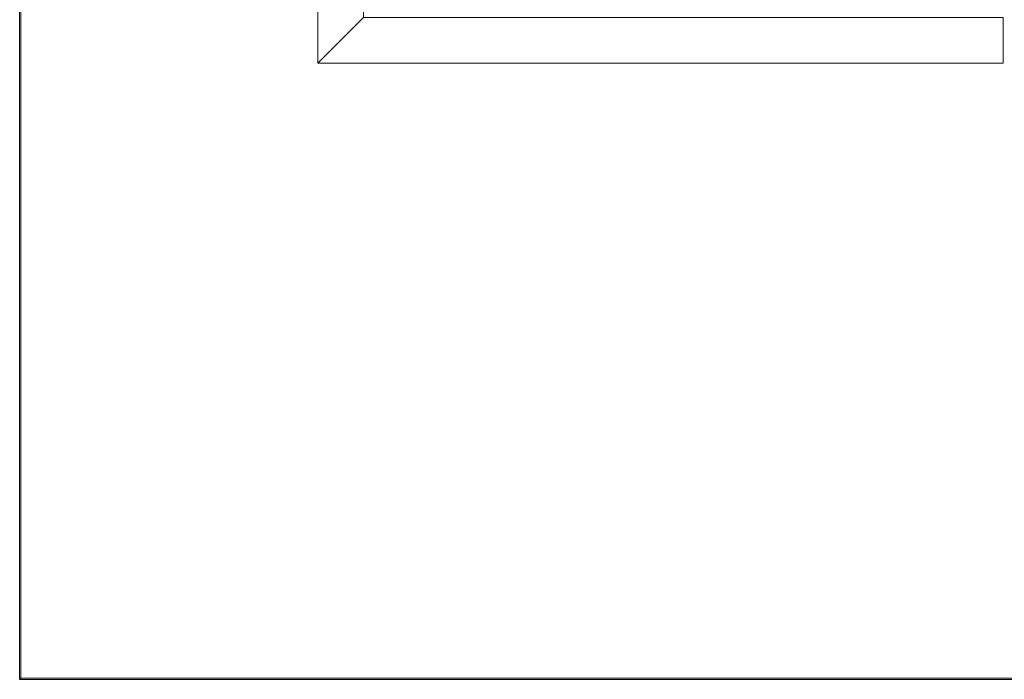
# Model space of a CAD drawing. Header units: inches. Extents: x -467 to -292, y -214 to 28.
# Tile 2 of 81: x -399 to -383, y -60 to -49. Entities that reach past the tile are written whole.
import ezdxf

# ---------------------------------------------------------------- set-up
doc = ezdxf.new("R2010")
doc.units = ezdxf.units.IN
doc.header["$LTSCALE"] = 32
doc.header["$MEASUREMENT"] = 0
for name, color, linetype, lineweight in [('Drawing', 7, 'Continuous', 18), ('None', 7, 'Continuous', 18), ('SolidLine', 7, 'Continuous', 15)]:
    doc.layers.add(name, color=color, linetype=linetype, lineweight=lineweight)

# ---------------------------------------------------------------- blocks, each defined once
blk = doc.blocks.new('Group-33')
at = {"layer": 'SolidLine'}
for p, q in [((-4.862, -86.575), (-4.882, -86.595)), ((31.082, -86.575), (-4.862, -86.575)), ((-4.882, -86.595), (31.102, -86.595))]:
    blk.add_line(p, q, dxfattribs=at)
blk = doc.blocks.new('Group-34')
at = {"layer": 'None'}
blk.add_blockref('Group-33', (0, 0), dxfattribs=at)
blk = doc.blocks.new('Group-35')
at = {"layer": 'SolidLine', "flags": 128}
for points in [[(-4.882, -2.559), (31.102, -2.559), (31.102, -86.575), (-4.882, -86.575)], [(-4.862, -2.559), (31.082, -2.559), (31.082, -86.575), (-4.862, -86.575)]]:
    blk.add_lwpolyline(points, close=True, dxfattribs=at)
at = {"layer": 'None'}
blk.add_blockref('Group-34', (0, 0), dxfattribs=at)
blk = doc.blocks.new('Group-53')
at = {"layer": 'SolidLine', "flags": 128}
for points in [[(0, -76.496), (0, 0), (0.748, 0), (0.748, -75.748), (0, -76.496)], [(0, -76.496), (11.22, -76.496), (11.22, -75.748), (0.748, -75.748), (0, -76.496)]]:
    blk.add_lwpolyline(points, close=True, dxfattribs=at)
blk = doc.blocks.new('Group-90')
at = {"layer": 'None'}
for name in ['Group-53', 'Group-35']:
    blk.add_blockref(name, (0, 0), dxfattribs=at)
blk = doc.blocks.new('SL Runoff Utility L Desk2 (2D)')
at = {"layer": 'None'}
blk.add_blockref('Group-90', (0, 0), dxfattribs=at)
at = {"layer": 'Drawing', "color": 0, "flags": 1}
for tag in ['Catalog', 'Option1', 'Option2', 'Option3', 'Option4', 'Option5', 'Option6', 'Option7', 'Option8', 'Option9', 'Option10', 'Option11', 'Option12', 'Custom', 'Tag', 'FinishGroup', 'Discount', 'Item1', 'Item2', 'Item3', 'Item4', 'Item5', 'Item6', 'Item7', 'Item8', 'Item9', 'Item10', 'Item11', 'Item12', 'Item13', 'Item14', 'Item15', 'Item16', 'Item17', 'Item18', 'Item19', 'Item20', 'Item21', 'Item22', 'Item23', 'Item24', 'Item25']:
    blk.add_attdef(tag, (-39.567, -45.141), '', height=0.00709, dxfattribs=at)

msp = doc.modelspace()

# ---------------------------------------------------------------- block references
at = {"layer": 'Drawing'}
msp.add_blockref('SL Runoff Utility L Desk2 (2D)', (-394.145, 26.476), dxfattribs=at)

doc.saveas('drawing.dxf')
